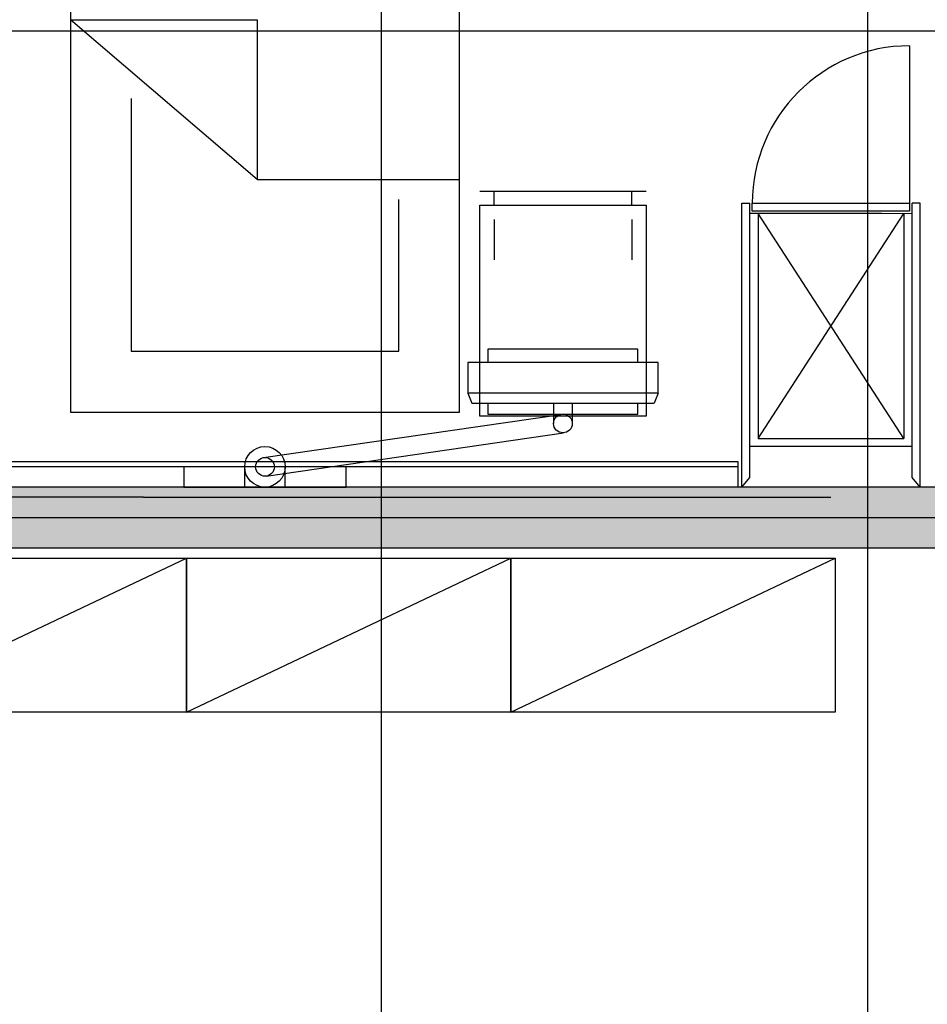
# Model space of a CAD drawing. Header units: millimetres. Extents: x 2502971067 to 2502991033, y 5626762590 to 5626807088.
# Tile 94 of 109: x 2502987359 to 2502989598, y 5626794010 to 5626796437. Entities that reach past the tile are written whole.
import ezdxf

# ---------------------------------------------------------------- set-up
doc = ezdxf.new("R2010")
doc.units = ezdxf.units.MM
for name, color, linetype in [('A_Raster', 253, 'Continuous'), ('A_Schraffur-F90', 9, 'Continuous'), ('A_Wand', 7, 'Continuous'), ('A_Wand-F90', 7, 'Continuous'), ('I_Bett', 2, 'Continuous'), ('I_Möbel', 2, 'Continuous')]:
    doc.layers.add(name, color=color, linetype=linetype)

msp = doc.modelspace()

# ---------------------------------------------------------------- hatches: boundary and pattern name
at = {"layer": 'A_Schraffur-F90'}
h = msp.add_hatch(color=256, dxfattribs=at)
h.dxf.hatch_style = 1
h.paths.add_polyline_path([(2502984775, 5626795135.002), (2502989755, 5626795135.002), (2502989755, 5626795285.002), (2502989580.00185, 5626795285.002), (2502989580.00185, 5626795285), (2502989580.000154, 5626795285.002), (2502984745, 5626795285.002), (2502984745, 5626795285), (2502984744.998304, 5626795285.002), (2502984304.996864, 5626795285.002), (2502984304.99644, 5626795285.0015), (2502984304.99644, 5626795285.002), (2502984254.978, 5626795285.002), (2502984179.978, 5626795285.002), (2502984179.978, 5626795135.0075), (2502982325, 5626795135.0075), (2502982325, 5626795135.002), (2502982230, 5626795135.002), (2502982175, 5626795135.002), (2502982175, 5626795050.002), (2502982230, 5626795050.002), (2502982230, 5626794985.002), (2502983375, 5626794985.002), (2502983525, 5626794985.002), (2502984775, 5626794985.002)])

# ---------------------------------------------------------------- linework, layer by layer
at = {"layer": 'A_Raster'}
for p, q in [((2502988250, 5626806160), (2502988250, 5626762660)), ((2502989450, 5626806160), (2502989450, 5626762660)), ((2502971300, 5626796410), (2502990800, 5626796410)), ((2502971300, 5626795210), (2502990800, 5626795210))]:
    msp.add_line(p, q, dxfattribs=at)
at = {"layer": 'A_Wand'}
for p, q in [((2502989129.993458, 5626795334.998089), (2502984725.000985, 5626795334.998089)), ((2502987663.79553, 5626795259.99998), (2502986005.04232, 5626795259.99998)), ((2502988263.79553, 5626795259.99998), (2502989360.0008, 5626795259.99998))]:
    msp.add_line(p, q, dxfattribs=at)
at = {"layer": 'A_Wand-F90'}
for p, q in [((2502989755, 5626795285.002), (2502984254.978, 5626795285.002)), ((2502984775, 5626795135.002), (2502989755, 5626795135.002))]:
    msp.add_line(p, q, dxfattribs=at)
at = {"layer": 'I_Bett'}
for p, q in [((2502987483.777229, 5626797619.999543), (2502987483.777229, 5626795469.999482)), ((2502988443.77729, 5626795469.999482), (2502988443.77729, 5626797619.999543)), ((2502987944.7976, 5626796043.465974), (2502987483.777229, 5626796436.996736)), ((2502987483.777229, 5626796436.996736), (2502987944.7976, 5626796436.996736)), ((2502987944.7976, 5626796436.996736), (2502987944.7976, 5626796043.465974)), ((2502987633.777245, 5626796243.216523), (2502987633.777245, 5626795619.999421)), ((2502987944.7976, 5626796043.465974), (2502988443.77729, 5626796043.465974)), ((2502988493.77729, 5626796014.99997), (2502988903.77729, 5626796014.99997)), ((2502988528.777275, 5626795979.99997), (2502988528.777275, 5626796014.99997)), ((2502988868.777306, 5626795979.99997), (2502988868.777306, 5626796014.99997)), ((2502988293.777275, 5626795619.999421), (2502988293.777275, 5626795994.006257)), ((2502988493.77729, 5626795459.999909), (2502988493.77729, 5626795979.99997)), ((2502988493.77729, 5626795979.99997), (2502988903.77729, 5626795979.99997)), ((2502988903.77729, 5626795979.99997), (2502988903.77729, 5626795459.999909)), ((2502988528.777275, 5626795944.99997), (2502988528.777275, 5626795844.99997)), ((2502988868.777306, 5626795944.99997), (2502988868.777306, 5626795844.99997)), ((2502987633.777245, 5626795619.999421), (2502988293.777275, 5626795619.999421)), ((2502987483.777229, 5626795469.999482), (2502988443.77729, 5626795469.999482)), ((2502988903.77729, 5626795459.999909), (2502988493.77729, 5626795459.999909))]:
    msp.add_line(p, q, dxfattribs=at)
at = {"layer": 'I_Möbel'}
for p, q in [((2502989554.00185, 5626796372.98346), (2502989554.00185, 5626795984.98137)), ((2502989139.99976, 5626795285.00325), (2502989139.99976, 5626795984.98475)), ((2502989140.00436, 5626795984.98475), (2502989160.00421, 5626795984.98476)), ((2502989159.99976, 5626795308.58525), (2502989159.99976, 5626795984.98462)), ((2502989165.99976, 5626795964.98137), (2502989165.99976, 5626795984.98137)), ((2502989165.99976, 5626795984.98137), (2502989554.00185, 5626795984.98137)), ((2502989554.00185, 5626795984.98137), (2502989554.00185, 5626795964.98137)), ((2502989579.99724, 5626795984.9815), (2502989559.99739, 5626795984.98151)), ((2502989560.00185, 5626795308.582), (2502989560.00185, 5626795984.98137)), ((2502989580.00185, 5626795285), (2502989580.00185, 5626795984.9815)), ((2502989160.00185, 5626795384.98125), (2502989160.00185, 5626795959.96291)), ((2502989484.32056, 5626795959.95966), (2502989160.00185, 5626795959.96291)), ((2502989554.00185, 5626795964.98137), (2502989165.99976, 5626795964.98137)), ((2502989179.99976, 5626795959.96291), (2502989179.99976, 5626795404.98125)), ((2502989540.00185, 5626795404.978), (2502989179.99976, 5626795959.96291)), ((2502989179.99976, 5626795404.98125), (2502989540.00185, 5626795959.95966)), ((2502989484.32056, 5626795959.96566), (2502989560.00185, 5626795959.96291)), ((2502989540.00185, 5626795959.95966), (2502989540.00185, 5626795404.978)), ((2502989559.99976, 5626795384.978), (2502989559.99976, 5626795959.95966)), ((2502988513.79553, 5626795625.06691), (2502988513.79553, 5626795591.94191)), ((2502988883.79553, 5626795625.06691), (2502988513.79553, 5626795625.06691)), ((2502988883.79553, 5626795591.94191), (2502988883.79553, 5626795625.06691)), ((2502988463.79553, 5626795591.94191), (2502988463.79553, 5626795516.94191)), ((2502988933.79553, 5626795591.94191), (2502988463.79553, 5626795591.94191)), ((2502988933.79553, 5626795516.94192), (2502988933.79553, 5626795591.94191)), ((2502988933.79553, 5626795516.94192), (2502988463.79553, 5626795516.94191)), ((2502988463.79553, 5626795516.94191), (2502988473.79553, 5626795491.94191)), ((2502988933.79553, 5626795516.94192), (2502988923.79553, 5626795491.94192)), ((2502988473.79553, 5626795491.94191), (2502988923.79553, 5626795491.94192)), ((2502988513.79553, 5626795491.94191), (2502988513.79553, 5626795465.06691)), ((2502988675.67053, 5626795491.94191), (2502988675.67053, 5626795441.94191)), ((2502988721.67166, 5626795491.94191), (2502988721.67166, 5626795441.94191)), ((2502988883.79553, 5626795465.06691), (2502988883.79553, 5626795491.94192)), ((2502987960.40782, 5626795357.87549), (2502988693.24956, 5626795464.39203)), ((2502988513.79553, 5626795465.06691), (2502988883.79553, 5626795465.06691)), ((2502987967.05383, 5626795312.28238), (2502988699.89557, 5626795418.79892)), ((2502989179.99976, 5626795404.98125), (2502989540.00185, 5626795404.978)), ((2502989560.00185, 5626795384.978), (2502989160.00185, 5626795384.98125)), ((2502984755.00098, 5626795348.06539), (2502989129.99976, 5626795348.00337)), ((2502987763.79553, 5626795334.99998), (2502987763.79553, 5626795284.99998)), ((2502988163.79553, 5626795334.99998), (2502987763.79553, 5626795334.99998)), ((2502987913.79553, 5626795284.99998), (2502987913.79553, 5626795334.99998)), ((2502988013.79553, 5626795284.99998), (2502988013.79553, 5626795334.99998)), ((2502988163.79553, 5626795284.99998), (2502988163.79553, 5626795334.99998)), ((2502989129.99976, 5626795348.00337), (2502989129.99976, 5626795285.00337)), ((2502989129.99976, 5626795348.00337), (2502989129.99976, 5626795285.00337)), ((2502989139.99976, 5626795285.00325), (2502989159.99976, 5626795308.58525)), ((2502989580.00185, 5626795285), (2502989560.00185, 5626795308.582)), ((2502987763.79553, 5626795284.99998), (2502988163.79553, 5626795284.99998)), ((2502987663.79553, 5626795259.99998), (2502988263.79553, 5626795259.99998)), ((2502986969.986083, 5626795110.002243), (2502987769.986114, 5626795110.002243)), ((2502986969.986083, 5626794730.002182), (2502987769.986114, 5626795110.002243)), ((2502987769.986114, 5626794730.002182), (2502987769.986114, 5626795110.002243)), ((2502987769.986114, 5626795110.002243), (2502988569.986144, 5626795110.002243)), ((2502987769.986114, 5626794730.002182), (2502988569.986144, 5626795110.002243)), ((2502987769.986114, 5626795110.002243), (2502987769.986114, 5626794730.002182)), ((2502988569.986144, 5626794730.002182), (2502988569.986144, 5626795110.002243)), ((2502988569.986144, 5626795110.002243), (2502989369.986175, 5626795110.002243)), ((2502988569.986144, 5626794730.002182), (2502989369.986175, 5626795110.002243)), ((2502988569.986144, 5626795110.002243), (2502988569.986144, 5626794730.002182)), ((2502989369.986175, 5626795110.002243), (2502989369.986175, 5626794730.002182)), ((2502987769.986114, 5626794730.002182), (2502986969.986083, 5626794730.002182)), ((2502988569.986144, 5626794730.002182), (2502987769.986114, 5626794730.002182)), ((2502989369.986175, 5626794730.002182), (2502988569.986144, 5626794730.002182))]:
    msp.add_line(p, q, dxfattribs=at)
for centre, radius in [((2502988698.79553, 5626795441.94191), 23.125), ((2502987963.79553, 5626795334.99998), 50), ((2502987963.79553, 5626795334.99998), 23.125)]:
    msp.add_circle(centre, radius, dxfattribs=at)
msp.add_arc((2502989554.00185, 5626795984.98137), 388.002088, 90, 180, dxfattribs=at)

doc.saveas('drawing.dxf')
